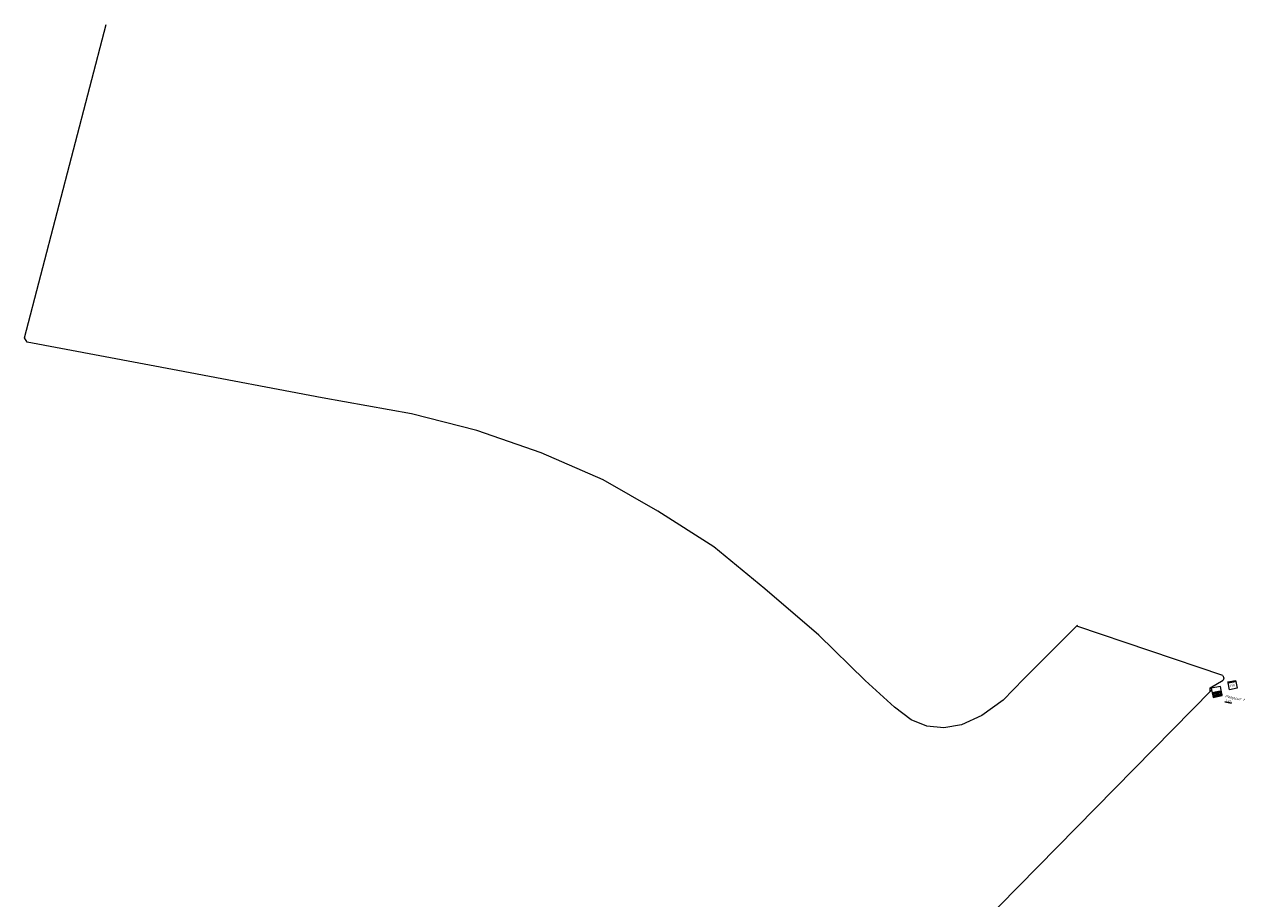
# Model space of a CAD drawing. Header units: metres. Extents: x 147330 to 148353, y 410456 to 411399.
# Tile 2 of 3: x 147330 to 147640, y 410728 to 410951. Entities that reach past the tile are written whole.
import ezdxf
from ezdxf.enums import TextEntityAlignment as Align
from ezdxf.lldxf.tags import DXFTag

# ---------------------------------------------------------------- set-up
doc = ezdxf.new("R2010")
doc.units = ezdxf.units.M
for name, color, linetype, lineweight in [('B-WE-RI-PERSLEIDING-G', 210, 'RI-PERS', 18), ('B-WE-RI-TERREINKAST-S', 7, 'Continuous', 25), ('B-WE-RI-VWA_PUTDEKSELHOOGTE-T25', 7, 'Continuous', 25), ('B-WE-RI-VWA_PUTNUMMER-T35', 50, 'Continuous', 35), ('B-WE-RI-VWA_RIOOLPUT_POMPPUT-G', 20, 'Continuous', 18), ('B-WE-RI-VWA_RIOOLPUT_POMPPUT-S', 20, 'Continuous', 25)]:
    doc.layers.add(name, color=color, linetype=linetype, lineweight=lineweight)
doc.styles.add('NLCS-ISO', font='NLCS-ISO.TTF')
doc.styles.add('NLCS-ISO-M200-T25_italic', font='txt', dxfattribs={"oblique": 10, "height": 0.5})
doc.styles.add('NLCS-ISO-M200-T35_italic', font='txt', dxfattribs={"oblique": 10, "height": 0.7})
doc.styles.get("Standard").update_dxf_attribs({"font": 'arial.ttf'})
tags = doc.linetypes.add('RI-PERS', pattern='A,7,-2,["P",Standard,S=1.8,R=0,X=-0.5,Y=-0.9],-2,7,-2,[102,NLCS.SHX,S=1,R=180,X=0,Y=0],-2', length=22).pattern_tags.tags
tags[6] = DXFTag(74, 10)

# ---------------------------------------------------------------- blocks, each defined once
blk = doc.blocks.new('B-SRI-PUT_POMPPUT-SO')
at = {"lineweight": -3, "flags": 128}
blk.add_lwpolyline([(-2, -2), (2, -2), (2, 2), (-2, 2)], close=True, dxfattribs=at)
at = {"ltscale": 0.1, "flags": 128}
blk.add_lwpolyline([(-1.7, -1), (0, 2), (1.7, -1)], close=True, dxfattribs=at)
at = {"lineweight": -3}
blk.add_circle((0, 0), 2, dxfattribs=at)
blk = doc.blocks.new('SRI-TERREINKAST-SO')
at = {"color": 0, "linetype": 'ByBlock', "lineweight": 18}
for points in [[(-2, 2), (2, 2), (2, 1.68), (-2, 1.68)], [(-2, 1.52), (2, 1.52), (2, -2), (-2, -2)]]:
    blk.add_lwpolyline(points, close=True, dxfattribs=at)
at = {"color": 0, "linetype": 'ByBlock', "lineweight": 18, "style": 'NLCS-ISO'}
blk.add_text('rio', height=1.5, dxfattribs=at).set_placement((0, 0), align=Align.MIDDLE_CENTER)

msp = doc.modelspace()

# ---------------------------------------------------------------- linework, layer by layer
at = {"layer": 'B-WE-RI-PERSLEIDING-G', "ltscale": 0.2}
for p, q in [((147330.23, 410871.09), (147351.02, 410950.8)), ((147330.94, 410870.01), (147330.23, 410871.09)), ((147369.25, 410862.77), (147330.94, 410870.01)), ((147405.92, 410855.79), (147369.25, 410862.77)), ((147428.65, 410851.73), (147405.92, 410855.79)), ((147445.23, 410847.54), (147428.65, 410851.73)), ((147461.59, 410841.83), (147445.23, 410847.54)), ((147477.37, 410834.93), (147461.59, 410841.83)), ((147491.28, 410826.99), (147477.37, 410834.93)), ((147505.48, 410817.89), (147491.28, 410826.99)), ((147518.48, 410807.27), (147505.48, 410817.89)), ((147532.17, 410795.48), (147518.48, 410807.27)), ((147597.95, 410798.03), (147584.27, 410784.37)), ((147634.86, 410785.22), (147597.8, 410797.77)), ((147544, 410783.92), (147532.17, 410795.48)), ((147634.86, 410785.22), (147635.15, 410784.52)), ((147551.45, 410777.12), (147544, 410783.92)), ((147584.27, 410784.37), (147579.07, 410778.92)), ((147631.69, 410782.09), (147634.97, 410783.98)), ((147631.7, 410781.09), (147631.69, 410782.09)), ((147635.15, 410784.52), (147634.97, 410783.98)), ((147560.34, 410708.55), (147632.05, 410781.45)), ((147579.07, 410778.92), (147573.67, 410775)), ((147632.05, 410781.45), (147631.7, 410781.09)), ((147555.7, 410773.91), (147551.45, 410777.12)), ((147559.69, 410772.31), (147555.7, 410773.91)), ((147573.67, 410775), (147568.45, 410772.65)), ((147564, 410771.9), (147559.69, 410772.31)), ((147568.45, 410772.65), (147564, 410771.9))]:
    msp.add_line(p, q, dxfattribs=at)

# ---------------------------------------------------------------- block references
at = {"layer": 'B-WE-RI-TERREINKAST-S', "xscale": 0.5, "yscale": 0.5, "zscale": 0.5, "rotation": 11.07153266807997}
msp.add_blockref('SRI-TERREINKAST-SO', (147637.37, 410782.76), dxfattribs=at)
at = {"layer": 'B-WE-RI-VWA_RIOOLPUT_POMPPUT-S', "xscale": 0.2499999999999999, "yscale": 0.2499999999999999, "zscale": 0.2}
for p, rotation in [((147632.89, 410780.41), 11.46688380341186), ((147634.02, 410780.64), 11.46688380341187)]:
    msp.add_blockref('B-SRI-PUT_POMPPUT-SO', p, dxfattribs=dict(at, rotation=rotation))

# ---------------------------------------------------------------- next in the draw order: texts
at = {"layer": 'B-WE-RI-VWA_PUTDEKSELHOOGTE-T25', "insert": (147635.54, 410779.09), "char_height": 0.5, "width": 1.872, "attachment_point": 1, "rotation": 347.9, "style": 'NLCS-ISO-M200-T25_italic', "bg_fill": 3, "box_fill_scale": 1.2, "bg_fill_color": 256, "bg_fill_transparency": 0}
msp.add_mtext('{\\L5,52+}', dxfattribs=at)

# ---------------------------------------------------------------- next in the draw order: linework, layer by layer
at = {"layer": 'B-WE-RI-VWA_RIOOLPUT_POMPPUT-G'}
msp.add_polyline3d([(147634.73, 410780.09, 0), (147634.27, 410782.39, 0), (147631.95, 410781.94, 0), (147632.42, 410779.62, 0), (147634.73, 410780.09, 0)], dxfattribs=at)

# ---------------------------------------------------------------- next in the draw order: texts
at = {"layer": 'B-WE-RI-VWA_PUTNUMMER-T35', "insert": (147635.55, 410780.35), "char_height": 0.7, "width": 5.2261, "attachment_point": 1, "rotation": 347.9, "style": 'NLCS-ISO-M200-T35_italic', "bg_fill": 3, "box_fill_scale": 1.2, "bg_fill_color": 256, "bg_fill_transparency": 0}
msp.add_mtext('Pompput 1', dxfattribs=at)

doc.saveas('drawing.dxf')
